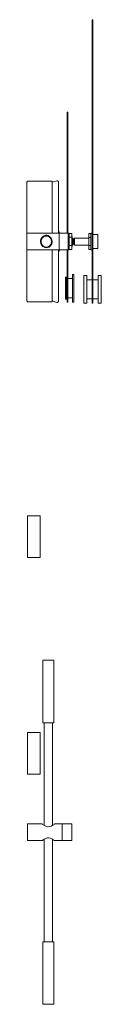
# Model space of a CAD drawing. Header units: inches. Extents: x 14 to 197, y -240 to -16.
# Tile 13 of 17: x 123.34 to 126.26, y -104.61 to -65.9. Entities that reach past the tile are written whole.
import ezdxf

# ---------------------------------------------------------------- set-up
doc = ezdxf.new("R2010")
doc.units = ezdxf.units.IN
doc.header["$MEASUREMENT"] = 0
doc.layers.add('Capa 1', color=7, linetype='Continuous')

msp = doc.modelspace()

# ---------------------------------------------------------------- linework, layer by layer
at = {"layer": 'Capa 1', "color": 7, "lineweight": 5}
for points in [[(125.908, -65.903), (125.908, -65.903), (125.908, -65.922), (125.908, -65.941), (125.908, -65.971), (125.908, -66), (125.908, -66.029), (125.908, -66.058)], [(125.925, -65.903), (125.908, -65.903)], [(125.908, -76.968), (125.908, -66.058)], [(125.925, -66.058), (125.908, -66.058)], [(125.925, -65.903), (125.925, -65.903), (125.925, -65.922), (125.925, -65.941), (125.925, -65.971), (125.925, -66), (125.925, -66.029), (125.925, -66.058)], [(125.925, -76.968), (125.925, -66.058)], [(124.919, -69.533), (124.919, -69.533), (124.919, -69.543)], [(124.946, -69.533), (124.919, -69.533)], [(124.919, -74.293), (124.919, -69.543)], [(124.946, -69.543), (124.919, -69.543)], [(124.946, -69.533), (124.946, -69.533), (124.946, -69.543)], [(124.946, -74.293), (124.946, -69.543)], [(123.391, -72.256), (123.373, -72.256), (123.364, -72.256), (123.355, -72.266), (123.355, -72.275), (123.345, -72.275), (123.336, -72.285), (123.336, -72.295), (123.336, -72.314)], [(123.336, -74.293), (123.336, -74.206), (123.336, -74.004), (123.336, -73.801), (123.336, -73.608), (123.336, -73.424), (123.336, -73.251), (123.336, -73.086), (123.336, -72.932), (123.336, -72.797), (123.336, -72.671), (123.336, -72.565), (123.336, -72.478), (123.336, -72.411), (123.336, -72.363), (123.336, -72.324), (123.336, -72.314)], [(124.326, -72.256), (123.391, -72.256)], [(124.326, -74.293), (124.326, -74.197), (124.326, -73.984), (124.326, -73.782), (124.326, -73.579), (124.326, -73.396), (124.326, -73.212), (124.326, -73.048), (124.326, -72.893), (124.326, -72.749), (124.326, -72.632), (124.326, -72.517), (124.326, -72.43), (124.326, -72.363), (124.326, -72.305), (124.326, -72.266), (124.326, -72.256)], [(124.326, -72.256), (124.326, -72.266), (124.326, -72.275), (124.326, -72.314), (124.326, -72.363), (124.326, -72.44), (124.326, -72.526), (124.326, -72.632), (124.326, -72.758), (124.326, -72.893), (124.326, -73.048), (124.326, -73.221), (124.326, -73.396), (124.326, -73.589), (124.326, -73.782), (124.326, -73.984), (124.326, -74.197), (124.326, -74.293)], [(124.326, -72.256), (124.326, -72.256)], [(124.514, -72.237), (124.335, -72.285)], [(124.335, -72.285), (124.335, -72.295), (124.335, -72.314), (124.335, -72.352), (124.335, -72.421), (124.335, -72.498), (124.335, -72.594), (124.335, -72.71), (124.335, -72.835), (124.335, -72.98), (124.335, -73.135), (124.335, -73.309), (124.335, -73.491), (124.335, -73.675), (124.335, -73.878), (124.335, -74.081), (124.335, -74.293)], [(124.577, -72.285), (124.577, -72.275), (124.577, -72.266), (124.568, -72.256), (124.56, -72.246), (124.551, -72.237), (124.542, -72.237), (124.523, -72.237), (124.514, -72.237)], [(124.577, -72.285), (124.577, -72.295), (124.577, -72.314), (124.577, -72.352), (124.577, -72.421), (124.577, -72.498), (124.577, -72.594), (124.577, -72.71), (124.577, -72.835), (124.577, -72.98), (124.577, -73.135), (124.577, -73.309), (124.577, -73.491), (124.577, -73.675), (124.577, -73.878), (124.577, -74.081), (124.577, -74.293)], [(123.336, -74.95), (123.336, -74.94), (123.336, -74.912), (123.336, -74.863), (123.336, -74.805), (123.336, -74.728), (123.336, -74.651), (123.336, -74.564), (123.336, -74.487), (123.336, -74.419), (123.336, -74.361), (123.336, -74.322), (123.336, -74.303), (123.336, -74.293)], [(124.613, -74.293), (123.336, -74.293)], [(124.631, -74.293), (124.613, -74.274), (124.595, -74.235), (124.587, -74.197), (124.577, -74.158)], [(124.613, -74.95), (124.613, -74.94), (124.613, -74.912), (124.613, -74.863), (124.613, -74.805), (124.613, -74.728), (124.613, -74.651), (124.613, -74.564), (124.613, -74.487), (124.613, -74.419), (124.613, -74.361), (124.613, -74.322), (124.613, -74.303), (124.613, -74.293)], [(124.613, -74.95), (124.613, -74.94), (124.613, -74.912), (124.613, -74.863), (124.613, -74.805), (124.613, -74.728), (124.613, -74.651), (124.613, -74.564), (124.613, -74.487), (124.613, -74.419), (124.613, -74.361), (124.613, -74.322), (124.613, -74.303), (124.613, -74.293)], [(124.965, -74.293), (124.613, -74.293)], [(124.965, -74.95), (124.965, -74.94), (124.965, -74.912), (124.965, -74.863), (124.965, -74.805), (124.965, -74.728), (124.965, -74.651), (124.965, -74.564), (124.965, -74.487), (124.965, -74.419), (124.965, -74.361), (124.965, -74.322), (124.965, -74.303), (124.965, -74.293)], [(125, -74.293), (124.965, -74.293)], [(125, -74.351), (125, -74.312), (125, -74.293)], [(125.099, -74.312), (125, -74.312)], [(125.099, -74.312), (125.099, -74.458)], [(125.774, -74.312), (125.774, -74.467)], [(125.854, -74.312), (125.774, -74.312)], [(125.854, -74.912), (125.854, -74.853), (125.854, -74.795), (125.854, -74.718), (125.854, -74.641), (125.854, -74.554), (125.854, -74.477), (125.854, -74.409), (125.854, -74.351), (125.854, -74.312), (125.854, -74.303), (125.854, -74.293)], [(125.908, -74.293), (125.854, -74.293)], [(124.326, -74.622), (124.317, -74.554), (124.29, -74.496), (124.245, -74.438), (124.181, -74.39), (124.128, -74.38), (124.065, -74.38), (124.021, -74.4), (123.948, -74.438), (123.903, -74.506), (123.876, -74.573), (123.876, -74.641), (123.886, -74.709), (123.912, -74.766), (123.966, -74.824), (124.038, -74.863), (124.091, -74.873), (124.146, -74.863), (124.208, -74.844), (124.272, -74.795), (124.317, -74.709), (124.326, -74.641), (124.326, -74.622)], [(124.172, -74.834), (124.11, -74.844), (124.047, -74.834), (123.992, -74.815), (123.948, -74.766), (123.912, -74.718), (123.894, -74.651), (123.903, -74.584), (123.921, -74.525), (123.957, -74.477), (124.002, -74.429), (124.056, -74.409), (124.119, -74.409), (124.181, -74.419), (124.227, -74.458), (124.272, -74.506), (124.298, -74.564), (124.307, -74.631), (124.29, -74.699), (124.263, -74.757), (124.227, -74.795), (124.172, -74.834)], [(124.307, -74.515), (124.281, -74.515)], [(125, -74.95), (125, -74.95), (125, -74.94), (125, -74.901), (125, -74.853), (125, -74.786), (125, -74.709), (125, -74.631), (125, -74.544), (125, -74.467), (125, -74.409), (125, -74.351)], [(125.099, -74.458), (125, -74.458)], [(125.117, -74.429), (125.099, -74.429)], [(125.099, -74.458), (125.099, -74.776)], [(125.117, -74.786), (125.117, -74.737), (125.117, -74.679), (125.117, -74.612), (125.117, -74.554), (125.117, -74.496), (125.117, -74.458), (125.117, -74.429)], [(125.135, -74.487), (125.117, -74.487)], [(125.135, -74.66), (125.135, -74.612), (125.135, -74.564), (125.135, -74.515), (125.135, -74.496), (125.135, -74.487)], [(125.153, -74.506), (125.135, -74.487)], [(125.135, -74.766), (125.135, -74.757), (125.135, -74.747), (125.135, -74.709), (125.135, -74.66)], [(125.153, -74.506), (125.153, -74.506), (125.153, -74.525), (125.153, -74.564), (125.153, -74.612), (125.153, -74.66)], [(125.198, -74.544), (125.153, -74.544)], [(125.153, -74.66), (125.153, -74.699), (125.153, -74.737), (125.153, -74.747)], [(125.216, -74.487), (125.198, -74.506)], [(125.198, -74.747), (125.198, -74.747), (125.198, -74.737), (125.198, -74.709), (125.198, -74.66), (125.198, -74.612), (125.198, -74.564), (125.198, -74.535), (125.198, -74.506)], [(125.216, -74.487), (125.216, -74.496), (125.216, -74.525), (125.216, -74.564), (125.216, -74.612), (125.216, -74.67), (125.216, -74.709), (125.216, -74.747), (125.216, -74.766)], [(125.774, -74.487), (125.216, -74.487)], [(125.774, -74.467), (125.774, -74.776)], [(125.854, -74.467), (125.774, -74.467)], [(126.133, -74.351), (125.925, -74.351)], [(126.133, -74.351), (126.133, -74.351), (126.133, -74.361), (126.133, -74.39), (126.133, -74.438), (126.133, -74.506), (126.133, -74.573), (126.133, -74.651), (126.133, -74.718), (126.133, -74.786), (126.133, -74.844), (126.133, -74.882), (126.133, -74.901)], [(123.336, -76.939), (123.336, -76.939), (123.336, -76.929), (123.336, -76.891), (123.336, -76.843), (123.336, -76.765), (123.336, -76.678), (123.336, -76.572), (123.336, -76.456), (123.336, -76.321), (123.336, -76.167), (123.336, -76.003), (123.336, -75.828), (123.336, -75.645), (123.336, -75.452), (123.336, -75.249), (123.336, -75.047), (123.336, -74.95)], [(123.336, -74.95), (124.613, -74.95)], [(124.281, -74.737), (124.298, -74.737)], [(124.326, -76.997), (124.326, -76.997), (124.326, -76.977), (124.326, -76.948), (124.326, -76.891), (124.326, -76.823), (124.326, -76.726), (124.326, -76.62), (124.326, -76.495), (124.326, -76.359), (124.326, -76.205), (124.326, -76.031), (124.326, -75.857), (124.326, -75.664), (124.326, -75.471), (124.326, -75.268), (124.326, -75.056), (124.326, -74.95)], [(124.326, -74.95), (124.326, -75.056), (124.326, -75.259), (124.326, -75.471), (124.326, -75.664), (124.326, -75.857), (124.326, -76.031), (124.326, -76.195), (124.326, -76.35), (124.326, -76.495), (124.326, -76.62), (124.326, -76.726), (124.326, -76.813), (124.326, -76.891), (124.326, -76.939), (124.326, -76.977), (124.326, -76.987)], [(124.335, -74.95), (124.335, -75.133), (124.335, -75.336), (124.335, -75.538), (124.335, -75.732), (124.335, -75.915), (124.335, -76.089), (124.335, -76.244), (124.335, -76.389), (124.335, -76.524), (124.335, -76.639), (124.335, -76.736), (124.335, -76.823), (124.335, -76.881), (124.335, -76.929), (124.335, -76.958)], [(124.577, -74.95), (124.577, -75.133), (124.577, -75.336), (124.577, -75.538), (124.577, -75.732), (124.577, -75.915), (124.577, -76.089), (124.577, -76.244), (124.577, -76.389), (124.577, -76.524), (124.577, -76.639), (124.577, -76.736), (124.577, -76.823), (124.577, -76.881), (124.577, -76.929), (124.577, -76.958)], [(124.577, -75.095), (124.587, -75.056), (124.595, -75.017), (124.613, -74.979), (124.631, -74.95)], [(124.613, -74.95), (124.965, -74.95)], [(124.919, -75.983), (124.919, -74.95)], [(124.946, -75.983), (124.946, -74.95)], [(124.965, -74.95), (125, -74.95)], [(125.099, -74.776), (125, -74.776)], [(125.099, -74.94), (125, -74.94)], [(125.099, -74.776), (125.099, -74.94)], [(125.099, -74.824), (125.117, -74.824)], [(125.117, -74.766), (125.135, -74.766)], [(125.117, -74.824), (125.117, -74.824), (125.117, -74.815), (125.117, -74.786)], [(125.135, -74.766), (125.153, -74.747)], [(125.153, -74.709), (125.198, -74.709)], [(125.198, -74.747), (125.216, -74.766)], [(125.216, -74.766), (125.774, -74.766)], [(125.774, -74.776), (125.774, -74.94)], [(125.854, -74.776), (125.774, -74.776)], [(125.854, -74.94), (125.774, -74.94)], [(125.854, -74.95), (125.854, -74.95), (125.854, -74.94), (125.854, -74.912)], [(125.854, -74.95), (125.908, -74.95)], [(125.925, -74.901), (126.133, -74.901)], [(124.856, -76.794), (124.856, -76.736), (124.856, -76.659), (124.856, -76.572), (124.856, -76.475), (124.856, -76.389), (124.856, -76.292), (124.856, -76.215), (124.856, -76.147), (124.856, -76.089), (124.856, -76.05), (124.856, -76.041), (124.856, -76.031)], [(124.901, -76.031), (124.856, -76.031)], [(124.901, -76.794), (124.901, -76.736), (124.901, -76.659), (124.901, -76.572), (124.901, -76.475), (124.901, -76.389), (124.901, -76.292), (124.901, -76.215), (124.901, -76.147), (124.901, -76.089), (124.901, -76.05), (124.901, -76.041), (124.901, -76.031)], [(124.919, -76.147), (124.901, -76.147)], [(124.919, -75.983), (124.919, -76.041), (124.919, -76.118), (124.919, -76.215), (124.919, -76.311), (124.919, -76.417), (124.919, -76.524), (124.919, -76.63), (124.919, -76.726), (124.919, -76.813), (124.919, -76.891), (124.919, -76.948), (124.919, -76.987), (124.919, -77.006)], [(124.946, -75.983), (124.919, -75.983)], [(124.946, -75.983), (124.946, -76.041), (124.946, -76.118), (124.946, -76.215), (124.946, -76.311), (124.946, -76.417), (124.946, -76.524), (124.946, -76.63), (124.946, -76.726), (124.946, -76.813), (124.946, -76.891), (124.946, -76.948), (124.946, -76.987), (124.946, -77.006)], [(125.126, -76.08), (124.946, -76.08)], [(125.126, -75.915), (125.126, -75.915), (125.126, -75.935), (125.126, -75.973), (125.126, -76.031), (125.126, -76.099), (125.126, -76.176), (125.126, -76.273), (125.126, -76.379), (125.126, -76.475), (125.126, -76.582), (125.126, -76.678), (125.126, -76.775), (125.126, -76.852), (125.126, -76.92), (125.126, -76.968), (125.126, -76.997), (125.126, -77.006)], [(125.189, -75.915), (125.126, -75.915)], [(125.189, -75.915), (125.189, -75.915), (125.189, -75.935), (125.189, -75.973), (125.189, -76.031), (125.189, -76.099), (125.189, -76.176), (125.189, -76.273), (125.189, -76.379), (125.189, -76.475), (125.189, -76.582), (125.189, -76.678), (125.189, -76.775), (125.189, -76.852), (125.189, -76.92), (125.189, -76.968), (125.189, -76.997), (125.189, -77.006)], [(125.575, -75.954), (125.575, -75.954), (125.575, -75.983), (125.575, -76.022), (125.575, -76.08), (125.575, -76.157), (125.575, -76.244), (125.575, -76.34), (125.575, -76.447), (125.575, -76.553), (125.575, -76.65), (125.575, -76.746), (125.575, -76.833), (125.575, -76.91), (125.575, -76.968)], [(125.692, -75.954), (125.575, -75.954)], [(125.692, -75.954), (125.692, -75.954), (125.692, -75.983), (125.692, -76.022), (125.692, -76.08), (125.692, -76.157), (125.692, -76.244), (125.692, -76.34), (125.692, -76.447), (125.692, -76.553), (125.692, -76.65), (125.692, -76.746), (125.692, -76.833), (125.692, -76.91), (125.692, -76.968)], [(125.908, -76.128), (125.692, -76.128)], [(126.143, -76.128), (125.925, -76.128)], [(126.143, -76.784), (126.143, -76.688), (126.143, -76.591), (126.143, -76.485), (126.143, -76.389), (126.143, -76.282), (126.143, -76.195), (126.143, -76.118), (126.143, -76.05), (126.143, -76.003), (126.143, -75.964), (126.143, -75.954)], [(126.259, -75.954), (126.143, -75.954)], [(126.259, -76.784), (126.259, -76.688), (126.259, -76.591), (126.259, -76.485), (126.259, -76.389), (126.259, -76.282), (126.259, -76.195), (126.259, -76.118), (126.259, -76.05), (126.259, -76.003), (126.259, -75.964), (126.259, -75.954)], [(123.336, -76.939), (123.336, -76.948), (123.336, -76.958), (123.345, -76.968), (123.355, -76.977), (123.355, -76.987), (123.364, -76.987), (123.373, -76.997), (123.391, -76.997)], [(123.391, -76.997), (124.326, -76.997)], [(124.326, -76.997), (124.326, -76.997), (124.326, -76.987)], [(124.335, -76.958), (124.514, -77.016)], [(124.514, -77.016), (124.523, -77.016), (124.542, -77.016), (124.551, -77.016), (124.56, -77.006), (124.568, -76.997), (124.577, -76.987), (124.577, -76.977), (124.577, -76.958)], [(124.856, -76.891), (124.856, -76.891), (124.856, -76.881), (124.856, -76.843), (124.856, -76.794)], [(124.856, -76.891), (124.901, -76.891)], [(124.901, -76.775), (124.919, -76.775)], [(124.901, -76.891), (124.901, -76.891), (124.901, -76.881), (124.901, -76.843), (124.901, -76.794)], [(124.919, -77.006), (124.946, -77.006)], [(124.946, -76.843), (125.126, -76.843)], [(125.126, -77.006), (125.189, -77.006)], [(125.575, -76.968), (125.575, -77.016), (125.575, -77.045)], [(125.692, -76.871), (125.908, -76.871)], [(125.692, -76.968), (125.692, -77.016), (125.692, -77.045)], [(125.908, -76.968), (125.908, -77.016), (125.908, -77.045)], [(125.925, -76.968), (125.908, -76.968)], [(125.925, -76.871), (126.143, -76.871)], [(125.925, -76.968), (125.925, -77.016), (125.925, -77.045)], [(126.143, -77.045), (126.143, -77.045), (126.143, -77.026), (126.143, -76.997), (126.143, -76.939), (126.143, -76.871), (126.143, -76.784)], [(126.259, -77.045), (126.259, -77.045), (126.259, -77.026), (126.259, -76.997), (126.259, -76.939), (126.259, -76.871), (126.259, -76.784)], [(125.575, -77.045), (125.692, -77.045)], [(125.908, -77.045), (125.925, -77.045)], [(126.143, -77.045), (126.259, -77.045)], [(123.359, -85.413), (123.359, -85.404)], [(123.859, -85.404), (123.359, -85.404)], [(123.359, -85.529), (123.359, -85.472), (123.359, -85.432), (123.359, -85.422), (123.359, -85.413)], [(123.859, -85.413), (123.359, -85.413)], [(123.359, -87.048), (123.359, -87.048), (123.359, -87.04), (123.359, -87.011), (123.359, -86.963), (123.359, -86.895), (123.359, -86.818), (123.359, -86.722), (123.359, -86.616), (123.359, -86.5), (123.359, -86.386), (123.359, -86.261), (123.359, -86.135), (123.359, -86.011), (123.359, -85.895), (123.359, -85.78), (123.359, -85.683), (123.359, -85.596), (123.359, -85.529)], [(123.859, -85.413), (123.859, -85.404)], [(123.859, -85.529), (123.859, -85.472), (123.859, -85.432), (123.859, -85.422), (123.859, -85.413)], [(123.859, -87.048), (123.859, -87.048), (123.859, -87.04), (123.859, -87.011), (123.859, -86.963), (123.859, -86.895), (123.859, -86.818), (123.859, -86.722), (123.859, -86.616), (123.859, -86.5), (123.859, -86.386), (123.859, -86.261), (123.859, -86.135), (123.859, -86.011), (123.859, -85.895), (123.859, -85.78), (123.859, -85.683), (123.859, -85.596), (123.859, -85.529)], [(123.359, -87.048), (123.859, -87.048)], [(124.254, -91.082), (124.194, -91.082), (124.128, -91.082), (124.07, -91.082), (124.022, -91.082), (123.985, -91.082), (123.963, -91.082)], [(123.963, -91.082), (123.963, -93.544)], [(124.398, -91.082), (124.398, -91.082), (124.387, -91.082), (124.358, -91.082), (124.311, -91.082), (124.254, -91.082)], [(124.398, -93.544), (124.398, -91.082)], [(124.254, -93.544), (124.194, -93.544), (124.128, -93.544), (124.07, -93.544), (124.022, -93.544), (123.985, -93.544), (123.963, -93.544)], [(124.022, -93.544), (124.022, -97.578)], [(124.398, -93.544), (124.398, -93.544), (124.387, -93.544), (124.358, -93.544), (124.311, -93.544), (124.254, -93.544)], [(124.348, -97.578), (124.348, -93.544)], [(123.359, -94.334), (123.359, -94.229), (123.359, -94.133), (123.359, -94.056), (123.359, -93.997), (123.359, -93.959), (123.359, -93.93), (123.359, -93.921)], [(123.359, -93.921), (123.359, -93.921)], [(123.859, -93.921), (123.359, -93.921)], [(123.859, -93.921), (123.359, -93.921)], [(123.859, -94.334), (123.859, -94.229), (123.859, -94.133), (123.859, -94.056), (123.859, -93.997), (123.859, -93.959), (123.859, -93.93), (123.859, -93.921)], [(123.859, -93.921), (123.859, -93.921)], [(123.359, -95.558), (123.359, -95.558), (123.359, -95.527), (123.359, -95.488), (123.359, -95.43), (123.359, -95.354), (123.359, -95.267), (123.359, -95.172), (123.359, -95.055), (123.359, -94.94), (123.359, -94.815), (123.359, -94.69), (123.359, -94.565), (123.359, -94.44), (123.359, -94.334)], [(123.859, -95.558), (123.859, -95.558), (123.859, -95.527), (123.859, -95.488), (123.859, -95.43), (123.859, -95.354), (123.859, -95.267), (123.859, -95.172), (123.859, -95.055), (123.859, -94.94), (123.859, -94.815), (123.859, -94.69), (123.859, -94.565), (123.859, -94.44), (123.859, -94.334)], [(123.359, -95.558), (123.859, -95.558)], [(123.359, -97.847), (123.359, -97.769), (123.359, -97.692), (123.359, -97.625), (123.359, -97.578), (123.359, -97.539), (123.359, -97.52)], [(123.937, -97.52), (123.359, -97.52)], [(123.937, -97.529), (123.937, -97.52), (123.954, -97.539), (123.985, -97.558), (124.03, -97.587), (124.109, -97.625), (124.167, -97.635), (124.225, -97.625), (124.291, -97.606), (124.358, -97.568), (124.407, -97.539), (124.425, -97.52)], [(124.724, -97.52), (124.425, -97.52)], [(124.724, -97.847), (124.724, -97.769), (124.724, -97.692), (124.724, -97.625), (124.724, -97.578), (124.724, -97.539), (124.724, -97.52)], [(124.724, -97.857), (124.724, -97.769), (124.724, -97.692), (124.724, -97.625), (124.724, -97.578), (124.724, -97.539), (124.724, -97.529), (124.724, -97.52)], [(125.11, -97.52), (124.724, -97.52)], [(125.11, -97.857), (125.11, -97.769), (125.11, -97.692), (125.11, -97.625), (125.11, -97.578), (125.11, -97.539), (125.11, -97.529), (125.11, -97.52)], [(123.359, -98.174), (123.359, -98.174), (123.359, -98.164), (123.359, -98.126), (123.359, -98.078), (123.359, -98.01), (123.359, -97.933), (123.359, -97.847)], [(124.724, -98.174), (124.724, -98.174), (124.724, -98.164), (124.724, -98.126), (124.724, -98.078), (124.724, -98.01), (124.724, -97.933), (124.724, -97.847)], [(124.724, -98.174), (124.724, -98.174), (124.724, -98.164), (124.724, -98.126), (124.724, -98.078), (124.724, -98.01), (124.724, -97.933), (124.724, -97.857)], [(125.11, -98.174), (125.11, -98.174), (125.11, -98.164), (125.11, -98.126), (125.11, -98.078), (125.11, -98.01), (125.11, -97.933), (125.11, -97.857)], [(123.359, -98.174), (123.937, -98.174)], [(124.425, -98.174), (124.417, -98.174), (124.387, -98.155), (124.341, -98.117), (124.262, -98.086), (124.205, -98.067), (124.148, -98.067), (124.09, -98.086), (124.022, -98.117), (123.963, -98.155), (123.946, -98.174), (123.937, -98.174)], [(124.022, -98.126), (124.022, -102.158)], [(124.348, -102.158), (124.348, -98.126)], [(124.425, -98.174), (124.724, -98.174)], [(124.724, -98.174), (125.11, -98.174)], [(123.963, -102.158), (123.963, -102.158), (123.975, -102.158), (124.003, -102.158), (124.051, -102.158), (124.109, -102.158), (124.167, -102.158), (124.234, -102.158), (124.291, -102.158)], [(123.963, -102.158), (123.963, -104.612)], [(124.291, -102.158), (124.348, -102.158), (124.378, -102.158), (124.398, -102.158)], [(124.398, -104.612), (124.398, -102.158)], [(123.963, -104.612), (123.963, -104.612), (123.975, -104.612), (124.003, -104.612), (124.051, -104.612), (124.109, -104.612), (124.167, -104.612), (124.234, -104.612), (124.291, -104.612)], [(124.291, -104.612), (124.348, -104.612), (124.378, -104.612), (124.398, -104.612)]]:
    msp.add_lwpolyline(points, dxfattribs=at)

doc.saveas('drawing.dxf')
